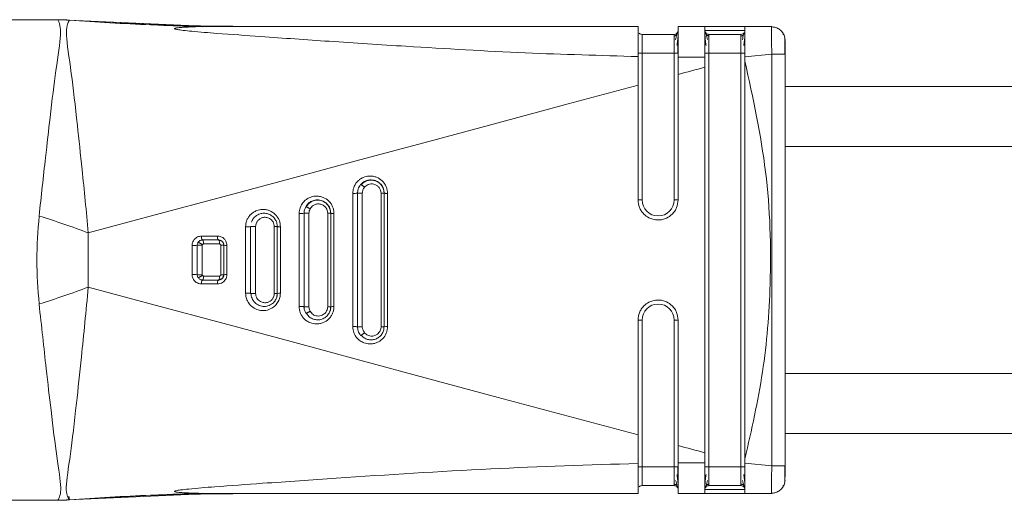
# Model space of a CAD drawing. Header units: millimetres. Extents: x -447 to 1924, y -61 to 422.
# Tile 4 of 57: x -211 to -174, y -48 to -30. Entities that reach past the tile are written whole.
import ezdxf

# ---------------------------------------------------------------- set-up
doc = ezdxf.new("R2010")
doc.units = ezdxf.units.MM

# ---------------------------------------------------------------- blocks, each defined once
blk = doc.blocks.new('Drawing View3')
at = {"color": 7, "linetype": 'Continuous', "lineweight": 18}
for p, q in [((-20.789, 0.265), (-5.415, 0.265)), ((-5.081, 0.256), (-5.419, 0.265)), ((-4.968, 0.248), (-5.419, 0.265)), ((-5.415, 0.265), (-5.413, 0.264)), ((-0.24, 0.029), (-5.009, 0.251)), ((-0.615, 0.047), (-5.009, 0.251)), ((-4.971, 0.248), (-4.971, 0.248)), ((0.547, 0.019), (-1.052, 0.047)), ((0.552, 0.018), (0.053, 0.027)), ((16.311, 0.015), (1.116, 0.015)), ((18.811, 0.015), (17.811, 0.015)), ((20.311, 0.015), (18.811, 0.015)), ((21.311, 0.015), (20.311, 0.015)), ((21.311, 0.015), (21.306, -0.025)), ((17.661, -0.285), (16.461, -0.285)), ((20.311, -0.135), (18.811, -0.135)), ((20.161, -0.285), (18.961, -0.285)), ((21.811, -0.485), (21.793, -0.392)), ((21.802, -0.511), (21.802, -0.44)), ((16.461, -0.985), (16.461, -6.485)), ((17.661, -0.985), (16.461, -0.985)), ((17.661, -6.485), (17.661, -0.985)), ((18.961, -0.985), (18.961, -16.485)), ((20.161, -0.985), (18.961, -0.985)), ((20.161, -16.485), (20.161, -0.985)), ((21.32, -1.03), (20.311, -1.124)), ((21.32, -1.03), (21.32, -16.44)), ((21.811, -1.03), (21.794, -1.03)), ((21.811, -1.03), (21.811, -16.44)), ((16.311, -2.189), (16.311, -1.116)), ((20.311, -1.124), (20.311, -1.292)), ((94.221, -2.235), (21.811, -2.235)), ((21.811, -4.485), (94.221, -4.485)), ((5.631, -6.24), (5.631, -11.23)), ((5.81, -11.235), (5.81, -6.236)), ((6.692, -6.235), (6.692, -11.235)), ((6.811, -6.235), (6.692, -6.235)), ((6.811, -6.235), (6.811, -11.235)), ((6.934, -11.231), (6.934, -6.239)), ((16.311, -6.485), (16.461, -6.485)), ((17.811, -6.485), (17.661, -6.485)), ((3.628, -6.99), (3.628, -10.481)), ((3.811, -10.485), (3.811, -6.985)), ((4.695, -6.985), (4.695, -10.485)), ((4.807, -6.985), (4.695, -6.985)), ((4.811, -6.985), (4.807, -6.985)), ((4.811, -6.985), (4.811, -10.485)), ((4.811, -7.519), (4.811, -6.985)), ((-4.262, -9.749), (-4.262, -7.721)), ((1.811, -9.985), (1.811, -7.485)), ((1.999, -9.984), (1.999, -7.485)), ((2.811, -7.485), (2.698, -7.485)), ((2.698, -7.485), (2.698, -9.985)), ((2.811, -7.485), (2.811, -9.985)), ((0.016, -7.987), (-0.01, -7.99)), ((0.011, -7.985), (0.611, -7.985)), ((-0.189, -9.285), (-0.189, -8.185)), ((0.002, -9.285), (0.002, -8.185)), ((0.052, -8.135), (0.651, -8.135)), ((0.701, -8.185), (0.701, -9.285)), ((0.811, -8.185), (0.811, -9.285)), ((0.011, -9.485), (0.016, -9.481)), ((0.611, -9.485), (0.011, -9.485)), ((0.651, -9.335), (0.052, -9.335)), ((0.611, -9.485), (0.621, -9.478)), ((0.811, -9.285), (0.804, -9.285)), ((4.811, -10.485), (4.811, -9.309)), ((2.811, -9.985), (2.698, -9.985)), ((4.811, -10.485), (4.695, -10.485)), ((16.311, -10.985), (16.461, -10.985)), ((16.461, -10.985), (16.461, -16.485)), ((17.661, -16.485), (17.661, -10.985)), ((17.811, -10.985), (17.661, -10.985)), ((6.811, -11.235), (6.692, -11.235)), ((21.811, -12.985), (94.221, -12.985)), ((21.811, -15.235), (94.221, -15.235)), ((20.311, -16.177), (20.311, -16.346)), ((17.661, -16.485), (16.461, -16.485)), ((17.811, -16.485), (17.661, -16.485)), ((20.161, -16.485), (18.961, -16.485)), ((20.311, -16.485), (20.161, -16.485)), ((21.32, -16.44), (20.311, -16.346)), ((17.661, -17.185), (16.461, -17.185)), ((18.811, -17.258), (18.811, -17.272)), ((20.161, -17.185), (18.961, -17.185)), ((21.811, -16.985), (21.793, -17.078)), ((-5.009, -17.721), (-0.241, -17.499)), ((-5.009, -17.721), (-0.24, -17.499)), ((-4.997, -17.574), (-4.971, -17.717)), ((-1.042, -17.517), (0.552, -17.489)), ((-0.362, -17.505), (0.053, -17.497)), ((16.311, -17.485), (1.116, -17.485)), ((18.811, -17.485), (17.811, -17.485)), ((18.811, -17.335), (20.311, -17.335)), ((18.811, -17.485), (20.311, -17.485)), ((21.311, -17.485), (20.311, -17.485)), ((21.305, -17.465), (21.311, -17.485)), ((-20.789, -17.735), (-5.415, -17.735)), ((-5.419, -17.735), (-4.968, -17.718))]:
    blk.add_line(p, q, dxfattribs=at)
at = {"color": 7, "linetype": 'Continuous', "lineweight": 18, "flags": 128}
for points in [[(17.811, -0.985), (17.808, -0.985), (17.8, -0.985), (17.786, -0.985), (17.767, -0.985), (17.744, -0.985), (17.718, -0.985), (17.69, -0.985), (17.661, -0.985)], [(20.311, -0.985), (20.308, -0.985), (20.3, -0.985), (20.286, -0.985), (20.267, -0.985), (20.244, -0.985), (20.218, -0.985), (20.19, -0.985), (20.161, -0.985)], [(17.811, -1.786), (17.936, -1.753), (18.061, -1.719), (18.186, -1.686), (18.311, -1.652), (18.436, -1.619), (18.561, -1.585), (18.686, -1.552), (18.811, -1.518)], [(-4.262, -7.721), (-1.756, -7.045), (0.773, -6.364), (3.324, -5.678), (5.894, -4.986), (8.48, -4.291), (11.08, -3.593), (13.692, -2.892), (16.311, -2.189)], [(-4.262, -9.749), (-1.756, -10.425), (0.773, -11.106), (3.324, -11.793), (5.894, -12.484), (8.48, -13.179), (11.08, -13.878), (13.692, -14.579), (16.311, -15.281)], [(17.811, -15.684), (17.936, -15.717), (18.061, -15.751), (18.186, -15.784), (18.311, -15.818), (18.436, -15.851), (18.561, -15.885), (18.686, -15.918), (18.811, -15.952)], [(20.311, -17.335), (20.308, -17.306), (20.305, -17.291)]]:
    blk.add_lwpolyline(points, dxfattribs=at)
at = {"color": 7, "linetype": 'Continuous', "lineweight": 18}
for centre, radius, start, end in [((-5.342, -5.311), 5.57, 86.1769, 90.5995), ((1.116, 80.145), 80.13, 265.64339, 269.99986), ((17.661, -0.135), 0.15, 270, 0), ((20.161, -0.135), 0.15, 270, 320.6906), ((5.679, -4.534), 1.706, 268.4051, 274.4186), ((5.684, -104.456), 98.221, 89.8201, 89.92607), ((17.061, -6.485), 0.6, 180, 0), ((3.678, -5.223), 1.768, 268.361, 274.2988), ((3.715, -151.471), 144.486, 89.88879, 89.96214), ((-16.074, -39.131), 33.558, 69.391, 72.7177), ((1.677, -5.702), 1.789, 268.2904, 274.2827), ((0.137, -7.872), 0.169, 168.7434, 221.9555), ((0.741, -7.872), 0.172, 168.8504, 221.0266), ((-0.325, -5.123), 3.065, 268.9755, 272.5392), ((-0.252, -178.2), 170.015, 89.91436, 89.97873), ((0.899, -6.512), 1.675, 266.9844, 270.7971), ((-0.325, -12.347), 3.065, 87.4604, 91.0247), ((0.137, -9.598), 0.169, 138.0446, 191.2564), ((0.741, -9.598), 0.172, 138.9729, 191.1502), ((0.899, -10.957), 1.675, 89.2027, 93.0157), ((-16.077, 21.66), 33.558, 287.2885, 290.6152), ((2.902, -11.041), 1.06, 88.6747, 94.908), ((4.904, -11.54), 1.06, 88.608, 95.0416), ((17.061, -10.985), 0.6, 0, 180), ((6.907, -12.265), 1.035, 88.5026, 95.3014), ((17.661, -17.335), 0.15, 359.9966, 90), ((20.161, -17.335), 0.15, 31.7257, 90), ((1.116, -97.615), 80.13, 90.00014, 94.35661), ((-5.342, -12.159), 5.57, 269.4004, 273.8231)]:
    blk.add_arc(centre, radius, start, end, dxfattribs=at)
for points, knots in [([(-6.104, -7.088), (-6.024, -6.344), (-5.882, -5.035), (-5.666, -3.164), (-5.47, -1.499), (-5.234, -0.115), (-5.344, 0.131), (-5.4, 0.259)], [0, 0, 0, 0, 0.190009, 0.334651, 0.538338, 0.761528, 1, 1, 1, 1]), ([(-5.4, 0.259), (-5.405, 0.261), (-5.414, 0.264), (-5.415, 0.265), (-5.415, 0.265)], [0, 0, 0, 0, 0.561067, 1, 1, 1, 1]), ([(-5.415, 0.265), (-5.332, 0.264), (-5.184, 0.263), (-5.036, 0.253), (-4.971, 0.248)], [0, 0, 0, 0, 0.559994, 1, 1, 1, 1]), ([(-4.262, -7.721), (-4.339, -6.918), (-4.476, -5.499), (-4.698, -3.431), (-4.902, -1.6), (-5.152, -0.101), (-5.033, 0.128), (-4.971, 0.246)], [0, 0, 0, 0, 0.190168, 0.336226, 0.540876, 0.762003, 1, 1, 1, 1]), ([(-4.971, 0.246), (-4.971, 0.247), (-4.971, 0.248), (-4.971, 0.248), (-4.971, 0.248)], [0, 0, 0, 0, 0.556333, 1, 1, 1, 1]), ([(-4.971, 0.248), (-3.796, 0.173), (-1.7, 0.04), (0.401, 0.022), (1.325, 0.015)], [0, 0, 0, 0, 0.560021, 1, 1, 1, 1]), ([(0, 0), (-0.334, 0.012), (-0.981, 0.035), (-1.577, 0.059), (-1.865, 0.071)], [0, 0, 0, 0, 0.515573, 1, 1, 1, 1]), ([(1.116, 0.015), (0.59, 0.014), (-0.047, 0.012), (-0.727, -0.02), (-0.908, -0.035), (-0.984, -0.047), (-1.012, -0.054), (-1.028, -0.06), (-1.037, -0.067), (-1.033, -0.076), (-1.012, -0.085), (-0.974, -0.096), (-0.88, -0.114), (-0.682, -0.14), (-0.196, -0.189), (0.774, -0.266), (2.489, -0.389), (4.849, -0.553), (8.149, -0.768), (12.002, -0.994), (14.904, -1.076), (16.311, -1.116)], [0, 0, 0, 0, 0.079633, 0.096416, 0.106506, 0.108989, 0.110947, 0.112535, 0.113904, 0.115836, 0.117972, 0.120667, 0.124353, 0.135955, 0.15357, 0.20236, 0.286651, 0.417176, 0.562519, 0.787792, 1, 1, 1, 1]), ([(16.311, -0.313), (16.311, -0.22), (16.311, -0.031), (16.311, 0), (16.311, 0.015)], [0, 0, 0, 0, 0.489706, 1, 1, 1, 1]), ([(17.811, -1.136), (17.811, -0.981), (17.811, -0.668), (17.811, -0.293), (17.811, -0.035), (17.811, -0.002), (17.811, 0.015)], [0, 0, 0, 0, 0.249034, 0.499186, 0.749184, 1, 1, 1, 1]), ([(18.811, -1.14), (18.811, -0.981), (18.811, -0.671), (18.811, -0.298), (18.811, -0.037), (18.811, -0.003), (18.811, 0.015)], [0, 0, 0, 0, 0.256857, 0.499427, 0.744777, 1, 1, 1, 1]), ([(20.311, -1.124), (20.311, -0.974), (20.311, -0.674), (20.311, -0.302), (20.311, -0.031), (20.311, 0), (20.311, 0.015)], [0, 0, 0, 0, 0.2502548, 0.5000928, 0.7497763, 1, 1, 1, 1]), ([(16.311, -1.116), (16.311, -0.958), (16.311, -0.648), (16.311, -0.424), (16.311, -0.313)], [0, 0, 0, 0, 0.509411, 1, 1, 1, 1]), ([(16.352, -0.237), (16.353, -0.239), (16.365, -0.256), (16.403, -0.277), (16.442, -0.283), (16.461, -0.285)], [0, 0, 0, 0, 0.037062, 0.518531, 1, 1, 1, 1]), ([(16.461, -0.285), (16.461, -0.296), (16.461, -0.316), (16.461, -0.478), (16.461, -0.71), (16.461, -0.893), (16.461, -0.985)], [0, 0, 0, 0, 0.250154, 0.499436, 0.749043, 1, 1, 1, 1]), ([(17.661, -0.985), (17.661, -0.893), (17.661, -0.71), (17.661, -0.478), (17.661, -0.316), (17.661, -0.296), (17.661, -0.285)], [0, 0, 0, 0, 0.250957, 0.500564, 0.749846, 1, 1, 1, 1]), ([(17.768, -0.298), (17.76, -0.304), (17.745, -0.317), (17.717, -0.33), (17.689, -0.338), (17.67, -0.338), (17.661, -0.339)], [0, 0, 0, 0, 0.262688, 0.519982, 0.767001, 1, 1, 1, 1]), ([(17.787, -0.216), (17.783, -0.225), (17.774, -0.244), (17.751, -0.321), (17.73, -0.419), (17.717, -0.485)], [0, 0, 0, 0, 0.258386, 0.511098, 1, 1, 1, 1]), ([(17.768, -0.702), (17.775, -0.654), (17.789, -0.557), (17.802, -0.42), (17.81, -0.295), (17.811, -0.232), (17.811, -0.2)], [0, 0, 0, 0, 0.238341, 0.484239, 0.738095, 1, 1, 1, 1]), ([(17.811, -0.313), (17.811, -0.302), (17.811, -0.263), (17.811, -0.241), (17.811, -0.226)], [0, 0, 0, 0, 0.272112, 1, 1, 1, 1]), ([(18.811, -0.135), (18.811, -0.151), (18.811, -0.18), (18.811, -0.365), (18.811, -0.559), (18.811, -0.756), (18.811, -0.906), (18.811, -0.985)], [0, 0, 0, 0, 0.276095, 0.522512, 0.663133, 0.820821, 1, 1, 1, 1]), ([(18.811, -0.199), (18.811, -0.231), (18.812, -0.293), (18.82, -0.419), (18.833, -0.555), (18.847, -0.653), (18.854, -0.701)], [0, 0, 0, 0, 0.2619228, 0.5157846, 0.7616581, 1, 1, 1, 1]), ([(18.905, -0.482), (18.887, -0.414), (18.859, -0.312), (18.834, -0.224), (18.826, -0.202), (18.821, -0.19)], [0, 0, 0, 0, 0.485076, 0.738499, 1, 1, 1, 1]), ([(18.961, -0.338), (18.952, -0.338), (18.933, -0.337), (18.905, -0.329), (18.877, -0.317), (18.862, -0.304), (18.854, -0.298)], [0, 0, 0, 0, 0.233002, 0.48002, 0.737312, 1, 1, 1, 1]), ([(18.961, -0.285), (18.961, -0.296), (18.961, -0.316), (18.961, -0.478), (18.961, -0.71), (18.961, -0.893), (18.961, -0.985)], [0, 0, 0, 0, 0.250154, 0.499436, 0.749043, 1, 1, 1, 1]), ([(20.161, -0.985), (20.161, -0.893), (20.161, -0.71), (20.161, -0.478), (20.161, -0.316), (20.161, -0.296), (20.161, -0.285)], [0, 0, 0, 0, 0.250957, 0.500564, 0.749846, 1, 1, 1, 1]), ([(20.268, -0.298), (20.26, -0.304), (20.245, -0.317), (20.217, -0.33), (20.189, -0.338), (20.17, -0.338), (20.161, -0.339)], [0, 0, 0, 0, 0.2626881, 0.5199818, 0.767001, 1, 1, 1, 1]), ([(20.287, -0.216), (20.283, -0.225), (20.274, -0.244), (20.251, -0.321), (20.23, -0.419), (20.217, -0.485)], [0, 0, 0, 0, 0.258386, 0.511098, 1, 1, 1, 1]), ([(20.268, -0.702), (20.275, -0.654), (20.289, -0.557), (20.302, -0.42), (20.31, -0.295), (20.311, -0.232), (20.311, -0.2)], [0, 0, 0, 0, 0.238341, 0.484239, 0.738095, 1, 1, 1, 1]), ([(21.776, -0.315), (21.752, -0.268), (21.704, -0.175), (21.581, -0.074), (21.44, -0.012), (21.341, -0.007), (21.293, -0.005)], [0, 0, 0, 0, 0.2557804, 0.5158252, 0.7673883, 1, 1, 1, 1]), ([(21.306, -0.025), (21.304, -0.035), (21.298, -0.064), (21.297, -0.276), (21.303, -0.555), (21.311, -0.817), (21.317, -0.959), (21.32, -1.03)], [0, 0, 0, 0, 0.1494708, 0.4291112, 0.7042795, 0.8497025, 1, 1, 1, 1]), ([(21.776, -0.315), (21.752, -0.268), (21.704, -0.175), (21.581, -0.074), (21.447, -0.014), (21.356, -0.009), (21.316, -0.007)], [0, 0, 0, 0, 0.265791, 0.536014, 0.797424, 1, 1, 1, 1]), ([(21.803, -0.394), (21.795, -0.364), (21.779, -0.3), (21.746, -0.281), (21.729, -0.271)], [0, 0, 0, 0, 0.4752679, 1, 1, 1, 1]), ([(16.311, -0.385), (16.311, -0.401), (16.311, -0.46), (16.311, -0.582), (16.311, -0.77), (16.311, -0.91), (16.311, -0.985)], [0, 0, 0, 0, 0.101158, 0.367063, 0.664496, 1, 1, 1, 1]), ([(17.801, -0.993), (17.801, -0.94), (17.801, -0.835), (17.801, -0.684), (17.801, -0.543), (17.801, -0.465), (17.801, -0.425)], [0, 0, 0, 0, 0.250243, 0.500316, 0.750205, 1, 1, 1, 1]), ([(20.301, -0.993), (20.301, -0.94), (20.301, -0.835), (20.301, -0.684), (20.301, -0.543), (20.301, -0.465), (20.301, -0.425)], [0, 0, 0, 0, 0.250243, 0.500316, 0.750205, 1, 1, 1, 1]), ([(21.803, -0.643), (21.803, -0.605), (21.802, -0.518), (21.802, -0.468), (21.802, -0.44)], [0, 0, 0, 0, 0.429234, 1, 1, 1, 1]), ([(21.803, -1.036), (21.803, -0.974), (21.803, -0.848), (21.803, -0.697), (21.803, -0.628), (21.803, -0.605)], [0, 0, 0, 0, 0.397346, 0.794391, 1, 1, 1, 1]), ([(21.803, -1.036), (21.803, -0.974), (21.803, -0.848), (21.803, -0.712), (21.803, -0.654), (21.803, -0.643)], [0, 0, 0, 0, 0.445098, 0.889843, 1, 1, 1, 1]), ([(21.811, -0.518), (21.811, -0.523), (21.811, -0.541), (21.811, -0.664), (21.811, -0.841), (21.811, -0.968), (21.811, -1.03)], [0, 0, 0, 0, 0.123721, 0.463842, 0.732823, 1, 1, 1, 1]), ([(21.794, -1.03), (21.789, -1.03), (21.776, -1.03), (21.675, -1.03), (21.514, -1.03), (21.385, -1.03), (21.32, -1.03)], [0, 0, 0, 0, 0.151362, 0.434241, 0.717121, 1, 1, 1, 1]), ([(17.811, -1.136), (17.811, -1.259), (17.811, -1.475), (17.811, -1.693), (17.811, -1.786)], [0, 0, 0, 0, 0.570582, 1, 1, 1, 1]), ([(17.811, -1.136), (17.999, -1.138), (18.332, -1.14), (18.665, -1.14), (18.811, -1.14)], [0, 0, 0, 0, 0.563222, 1, 1, 1, 1]), ([(18.811, -1.518), (18.811, -1.448), (18.811, -1.322), (18.811, -1.196), (18.811, -1.14)], [0, 0, 0, 0, 0.55364, 1, 1, 1, 1]), ([(20.311, -1.292), (20.611, -2.668), (21.209, -5.415), (21.33, -9.339), (21.046, -12.945), (20.556, -15.099), (20.311, -16.177)], [0, 0, 0, 0, 0.28024, 0.559855, 0.779601, 1, 1, 1, 1]), ([(20.311, -1.292), (20.311, -4.071), (20.311, -9.033), (20.311, -13.994), (20.311, -16.177)], [0, 0, 0, 0, 0.559993, 1, 1, 1, 1]), ([(17.811, -1.786), (17.811, -2.664), (17.811, -4.23), (17.811, -5.796), (17.811, -6.485)], [0, 0, 0, 0, 0.560002, 1, 1, 1, 1]), ([(18.811, -15.952), (18.811, -13.257), (18.811, -8.446), (18.811, -3.635), (18.811, -1.518)], [0, 0, 0, 0, 0.560031, 1, 1, 1, 1]), ([(16.311, -6.485), (16.311, -5.683), (16.311, -4.251), (16.311, -2.819), (16.311, -2.189)], [0, 0, 0, 0, 0.559985, 1, 1, 1, 1]), ([(6.934, -6.239), (6.931, -6.196), (6.926, -6.11), (6.886, -5.984), (6.823, -5.868), (6.711, -5.738), (6.563, -5.643), (6.391, -5.594), (6.22, -5.585), (6.044, -5.626), (5.903, -5.708), (5.831, -5.771), (5.801, -5.803), (5.793, -5.812), (5.791, -5.814), (5.737, -5.876), (5.654, -6.013), (5.639, -6.168), (5.631, -6.24)], [0, 0, 0, 0, 0.062546, 0.125984, 0.190344, 0.255585, 0.375281, 0.443712, 0.517666, 0.628248, 0.708015, 0.756845, 0.769623, 0.773095, 0.774103, 0.774624, 0.894592, 1, 1, 1, 1]), ([(5.928, -5.913), (5.955, -5.886), (6.012, -5.827), (6.128, -5.763), (6.254, -5.733), (6.359, -5.735), (6.47, -5.756), (6.592, -5.81), (6.714, -5.925), (6.795, -6.069), (6.806, -6.181), (6.811, -6.235)], [0, 0, 0, 0, 0.094141, 0.200375, 0.323982, 0.409646, 0.458094, 0.604791, 0.729109, 0.867138, 1, 1, 1, 1]), ([(6.806, -6.242), (6.802, -6.191), (6.795, -6.09), (6.726, -5.951), (6.621, -5.84), (6.488, -5.767), (6.34, -5.737), (6.19, -5.754), (6.049, -5.814), (5.977, -5.886), (5.942, -5.922)], [0, 0, 0, 0, 0.124863, 0.249798, 0.374608, 0.499265, 0.623902, 0.748743, 0.874041, 1, 1, 1, 1]), ([(6.075, -6.01), (6.093, -5.991), (6.133, -5.95), (6.215, -5.905), (6.316, -5.88), (6.429, -5.889), (6.536, -5.936), (6.622, -6.015), (6.681, -6.118), (6.688, -6.196), (6.692, -6.235)], [0, 0, 0, 0, 0.092597, 0.200743, 0.324828, 0.459097, 0.595238, 0.730406, 0.865756, 1, 1, 1, 1]), ([(5.81, -6.236), (5.815, -6.181), (5.825, -6.063), (5.892, -5.966), (5.928, -5.913)], [0, 0, 0, 0, 0.457521, 1, 1, 1, 1]), ([(5.928, -5.913), (5.93, -5.913), (5.933, -5.911), (5.945, -5.916), (5.961, -5.924), (5.979, -5.935), (5.999, -5.949), (6.022, -5.966), (6.049, -5.987), (6.066, -6.002), (6.075, -6.01)], [0, 0, 0, 0, 0.136997, 0.267542, 0.389037, 0.500005, 0.61097, 0.732462, 0.863004, 1, 1, 1, 1]), ([(5.992, -11.234), (5.989, -10.298), (5.983, -8.632), (5.989, -6.966), (5.992, -6.236)], [0, 0, 0, 0, 0.561691, 1, 1, 1, 1]), ([(5.992, -6.236), (5.996, -6.193), (6.005, -6.11), (6.052, -6.042), (6.075, -6.01)], [0, 0, 0, 0, 0.521306, 1, 1, 1, 1]), ([(6.934, -6.239), (6.917, -6.239), (6.884, -6.239), (6.843, -6.238), (6.816, -6.236), (6.813, -6.236), (6.811, -6.235)], [0, 0, 0, 0, 0.242329, 0.4999999, 0.7576709, 1, 1, 1, 1]), ([(6.811, -11.235), (6.811, -10.328), (6.811, -8.661), (6.811, -6.994), (6.811, -6.235)], [0, 0, 0, 0, 0.54443, 1, 1, 1, 1]), ([(4.93, -6.989), (4.927, -6.946), (4.923, -6.86), (4.883, -6.736), (4.82, -6.619), (4.709, -6.489), (4.561, -6.394), (4.39, -6.345), (4.221, -6.335), (4.049, -6.374), (3.91, -6.45), (3.836, -6.513), (3.802, -6.548), (3.737, -6.62), (3.65, -6.761), (3.635, -6.917), (3.628, -6.99)], [0, 0, 0, 0, 0.061878, 0.124857, 0.188968, 0.254162, 0.373199, 0.442031, 0.516873, 0.622785, 0.700954, 0.751296, 0.766004, 0.773716, 0.894498, 1, 1, 1, 1]), ([(3.873, -6.743), (3.893, -6.713), (3.936, -6.645), (4.037, -6.559), (4.178, -6.493), (4.352, -6.476), (4.532, -6.523), (4.684, -6.636), (4.79, -6.797), (4.804, -6.922), (4.811, -6.985)], [0, 0, 0, 0, 0.0825, 0.181793, 0.299657, 0.434093, 0.575769, 0.717, 0.858821, 1, 1, 1, 1]), ([(4.504, -6.537), (4.485, -6.528), (4.418, -6.494), (4.285, -6.488), (4.129, -6.523), (3.987, -6.609), (3.923, -6.699), (3.892, -6.744)], [0, 0, 0, 0, 0.090978, 0.316754, 0.543152, 0.770777, 1, 1, 1, 1]), ([(4.807, -6.993), (4.803, -6.938), (4.794, -6.828), (4.714, -6.683), (4.613, -6.58), (4.534, -6.549), (4.504, -6.537)], [0, 0, 0, 0, 0.278278, 0.556603, 0.834425, 1, 1, 1, 1]), ([(16.311, -6.485), (16.321, -6.58), (16.337, -6.725), (16.43, -6.898), (16.541, -7.038), (16.69, -7.147), (16.872, -7.218), (17.048, -7.242), (17.223, -7.224), (17.41, -7.16), (17.57, -7.049), (17.689, -6.904), (17.784, -6.73), (17.8, -6.582), (17.811, -6.485)], [0, 0, 0, 0, 0.120107, 0.183374, 0.248618, 0.347036, 0.415602, 0.496942, 0.571361, 0.638218, 0.748801, 0.813411, 0.876907, 1, 1, 1, 1]), ([(2.926, -7.489), (2.924, -7.447), (2.919, -7.362), (2.88, -7.239), (2.819, -7.124), (2.711, -6.994), (2.565, -6.898), (2.397, -6.847), (2.231, -6.834), (2.061, -6.869), (1.922, -6.941), (1.847, -7), (1.812, -7.034), (1.77, -7.077), (1.716, -7.151), (1.643, -7.296), (1.632, -7.414), (1.624, -7.489)], [0, 0, 0, 0, 0.060747, 0.122593, 0.185575, 0.249635, 0.368452, 0.436493, 0.510081, 0.614537, 0.69179, 0.741759, 0.75649, 0.764365, 0.829929, 0.891129, 1, 1, 1, 1]), ([(1.84, -7.317), (1.844, -7.307), (1.867, -7.247), (1.935, -7.142), (2.05, -7.051), (2.178, -6.998), (2.307, -6.978), (2.441, -6.996), (2.566, -7.049), (2.67, -7.128), (2.752, -7.238), (2.802, -7.36), (2.808, -7.444), (2.811, -7.485)], [0, 0, 0, 0, 0.023783, 0.136661, 0.262815, 0.334011, 0.432969, 0.542827, 0.621633, 0.723934, 0.821006, 0.912978, 1, 1, 1, 1]), ([(3.811, -6.985), (3.814, -6.943), (3.819, -6.858), (3.855, -6.781), (3.873, -6.743)], [0, 0, 0, 0, 0.500909, 1, 1, 1, 1]), ([(3.873, -6.743), (3.875, -6.743), (3.878, -6.741), (3.891, -6.744), (3.908, -6.75), (3.928, -6.758), (3.951, -6.769), (3.978, -6.782), (4.009, -6.798), (4.029, -6.81), (4.04, -6.816)], [0, 0, 0, 0, 0.137275, 0.26799, 0.389408, 0.499996, 0.610586, 0.732007, 0.862724, 1, 1, 1, 1]), ([(3.996, -10.484), (3.994, -9.826), (3.992, -8.66), (3.994, -7.494), (3.996, -6.986)], [0, 0, 0, 0, 0.5644162, 1, 1, 1, 1]), ([(3.996, -6.986), (3.998, -6.954), (4.002, -6.894), (4.028, -6.841), (4.04, -6.816)], [0, 0, 0, 0, 0.530381, 1, 1, 1, 1]), ([(4.04, -6.816), (4.054, -6.794), (4.084, -6.747), (4.155, -6.687), (4.253, -6.641), (4.374, -6.629), (4.5, -6.662), (4.606, -6.74), (4.681, -6.853), (4.69, -6.941), (4.695, -6.985)], [0, 0, 0, 0, 0.082105, 0.181397, 0.299616, 0.434732, 0.577065, 0.718462, 0.859791, 1, 1, 1, 1]), ([(4.93, -6.989), (4.914, -6.989), (4.881, -6.988), (4.842, -6.988), (4.816, -6.986), (4.813, -6.985), (4.811, -6.985)], [0, 0, 0, 0, 0.242616, 0.5, 0.757384, 1, 1, 1, 1]), ([(4.93, -10.481), (4.93, -9.859), (4.929, -8.695), (4.93, -7.531), (4.93, -6.989)], [0, 0, 0, 0, 0.534492, 1, 1, 1, 1]), ([(-6.104, -10.382), (-6.147, -9.833), (-6.231, -8.735), (-6.147, -7.637), (-6.104, -7.088)], [0, 0, 0, 0, 0.499972, 1, 1, 1, 1]), ([(1.999, -7.485), (2, -7.464), (2.003, -7.416), (2.028, -7.337), (2.077, -7.257), (2.156, -7.187), (2.261, -7.139), (2.391, -7.129), (2.508, -7.166), (2.595, -7.231), (2.653, -7.305), (2.691, -7.392), (2.696, -7.454), (2.698, -7.485)], [0, 0, 0, 0, 0.058055, 0.128833, 0.221266, 0.309063, 0.41483, 0.536314, 0.663474, 0.747859, 0.832233, 0.916537, 1, 1, 1, 1]), ([(1.624, -7.489), (1.624, -7.929), (1.623, -8.759), (1.624, -9.59), (1.624, -9.981)], [0, 0, 0, 0, 0.529154, 1, 1, 1, 1]), ([(1.811, -7.485), (1.812, -7.485), (1.815, -7.485), (1.829, -7.485), (1.848, -7.485), (1.871, -7.485), (1.897, -7.485), (1.928, -7.485), (1.963, -7.485), (1.987, -7.485), (1.999, -7.485)], [0, 0, 0, 0, 0.137223, 0.267433, 0.387963, 0.497455, 0.608552, 0.730615, 0.862046, 1, 1, 1, 1]), ([(2.926, -7.489), (2.911, -7.489), (2.879, -7.488), (2.841, -7.487), (2.816, -7.486), (2.813, -7.485), (2.811, -7.485)], [0, 0, 0, 0, 0.24289, 0.5, 0.75711, 1, 1, 1, 1]), ([(2.926, -9.981), (2.926, -9.532), (2.926, -8.701), (2.926, -7.87), (2.926, -7.489)], [0, 0, 0, 0, 0.541, 1, 1, 1, 1]), ([(-0.029, -7.839), (-0.081, -7.846), (-0.183, -7.859), (-0.296, -7.951), (-0.366, -8.064), (-0.375, -8.145), (-0.38, -8.188)], [0, 0, 0, 0, 0.28802, 0.566583, 0.772902, 1, 1, 1, 1]), ([(-0.189, -8.185), (-0.188, -8.165), (-0.184, -8.127), (-0.166, -8.094), (-0.158, -8.078)], [0, 0, 0, 0, 0.542921, 1, 1, 1, 1]), ([(-0.158, -8.078), (-0.157, -8.077), (-0.154, -8.075), (-0.142, -8.077), (-0.125, -8.083), (-0.101, -8.093), (-0.074, -8.107), (-0.044, -8.124), (-0.016, -8.141), (0.002, -8.153), (0.01, -8.158)], [0, 0, 0, 0, 0.113772, 0.23665, 0.366446, 0.5, 0.633555, 0.763351, 0.886228, 1, 1, 1, 1]), ([(0.015, -7.988), (0.002, -7.988), (-0.025, -7.989), (-0.064, -8.001), (-0.095, -8.015), (-0.11, -8.028), (-0.114, -8.032)], [0, 0, 0, 0, 0.275491, 0.577865, 0.880817, 1, 1, 1, 1]), ([(0.572, -7.839), (0.459, -7.839), (0.259, -7.839), (0.059, -7.839), (-0.029, -7.839)], [0, 0, 0, 0, 0.561946, 1, 1, 1, 1]), ([(0.922, -8.187), (0.921, -8.16), (0.917, -8.104), (0.884, -8.019), (0.817, -7.928), (0.708, -7.853), (0.616, -7.844), (0.572, -7.839)], [0, 0, 0, 0, 0.146576, 0.301423, 0.488003, 0.755766, 1, 1, 1, 1]), ([(0.808, -8.186), (0.807, -8.172), (0.806, -8.145), (0.793, -8.106), (0.772, -8.07), (0.745, -8.04), (0.713, -8.016), (0.677, -8), (0.645, -7.992), (0.627, -7.992), (0.621, -7.992)], [0, 0, 0, 0, 0.136088, 0.272293, 0.40815, 0.543189, 0.677342, 0.810729, 0.943649, 1, 1, 1, 1]), ([(-0.38, -8.188), (-0.38, -8.392), (-0.38, -8.757), (-0.38, -9.122), (-0.38, -9.282)], [0, 0, 0, 0, 0.559798, 1, 1, 1, 1]), ([(0.002, -8.185), (0.002, -8.18), (0.003, -8.171), (0.008, -8.162), (0.01, -8.158)], [0, 0, 0, 0, 0.51432, 1, 1, 1, 1]), ([(0.01, -8.158), (0.012, -8.155), (0.017, -8.149), (0.027, -8.141), (0.039, -8.136), (0.048, -8.135), (0.052, -8.135)], [0, 0, 0, 0, 0.229085, 0.45991, 0.730436, 1, 1, 1, 1]), ([(0.651, -8.135), (0.657, -8.136), (0.668, -8.137), (0.682, -8.145), (0.691, -8.154), (0.697, -8.163), (0.7, -8.174), (0.701, -8.181), (0.701, -8.185)], [0, 0, 0, 0, 0.221138, 0.439118, 0.583471, 0.720101, 0.856449, 1, 1, 1, 1]), ([(0.811, -9.285), (0.811, -9.076), (0.811, -8.71), (0.811, -8.343), (0.811, -8.185)], [0, 0, 0, 0, 0.568884, 1, 1, 1, 1]), ([(0.922, -9.283), (0.922, -9.075), (0.922, -8.71), (0.922, -8.345), (0.922, -8.187)], [0, 0, 0, 0, 0.568848, 1, 1, 1, 1]), ([(-0.38, -9.282), (-0.375, -9.326), (-0.365, -9.415), (-0.299, -9.513), (-0.221, -9.578), (-0.134, -9.621), (-0.066, -9.628), (-0.029, -9.631)], [0, 0, 0, 0, 0.235731, 0.471718, 0.618505, 0.795531, 1, 1, 1, 1]), ([(-0.158, -9.392), (-0.167, -9.375), (-0.185, -9.342), (-0.188, -9.304), (-0.189, -9.285)], [0, 0, 0, 0, 0.4957505, 1, 1, 1, 1]), ([(-0.189, -9.285), (-0.188, -9.285), (-0.186, -9.285), (-0.173, -9.285), (-0.154, -9.285), (-0.127, -9.285), (-0.096, -9.285), (-0.062, -9.285), (-0.029, -9.285), (-0.008, -9.285), (0.002, -9.285)], [0, 0, 0, 0, 0.113929, 0.236843, 0.366572, 0.5, 0.633427, 0.763157, 0.886071, 1, 1, 1, 1]), ([(-0.158, -9.392), (-0.157, -9.393), (-0.154, -9.395), (-0.142, -9.393), (-0.125, -9.387), (-0.101, -9.377), (-0.074, -9.363), (-0.044, -9.346), (-0.016, -9.329), (0.002, -9.317), (0.01, -9.312)], [0, 0, 0, 0, 0.113774, 0.236652, 0.366449, 0.500003, 0.633557, 0.763352, 0.886229, 1, 1, 1, 1]), ([(-0.15, -9.389), (-0.139, -9.404), (-0.119, -9.433), (-0.075, -9.463), (-0.029, -9.481), (0.002, -9.482), (0.016, -9.483)], [0, 0, 0, 0, 0.267867, 0.531732, 0.792368, 1, 1, 1, 1]), ([(0.01, -9.312), (0.007, -9.307), (0.003, -9.299), (0.002, -9.289), (0.002, -9.285)], [0, 0, 0, 0, 0.5566112, 1, 1, 1, 1]), ([(0.052, -9.335), (0.048, -9.335), (0.041, -9.334), (0.029, -9.33), (0.018, -9.323), (0.013, -9.315), (0.01, -9.312)], [0, 0, 0, 0, 0.230223, 0.458076, 0.731449, 1, 1, 1, 1]), ([(0.016, -9.481), (0.02, -9.48), (0.029, -9.475), (0.041, -9.443), (0.05, -9.394), (0.052, -9.355), (0.052, -9.335)], [0, 0, 0, 0, 0.1829372, 0.4552915, 0.7276457, 1, 1, 1, 1]), ([(0.572, -9.631), (0.608, -9.628), (0.676, -9.622), (0.763, -9.58), (0.826, -9.527), (0.877, -9.461), (0.915, -9.38), (0.92, -9.315), (0.922, -9.283)], [0, 0, 0, 0, 0.202596, 0.375556, 0.525095, 0.653417, 0.825697, 1, 1, 1, 1]), ([(0.621, -9.478), (0.627, -9.478), (0.645, -9.478), (0.677, -9.47), (0.713, -9.454), (0.745, -9.43), (0.772, -9.4), (0.793, -9.365), (0.806, -9.325), (0.807, -9.298), (0.808, -9.284)], [0, 0, 0, 0, 0.056329, 0.189246, 0.32263, 0.456792, 0.591826, 0.72769, 0.863883, 1, 1, 1, 1]), ([(0.626, -9.464), (0.637, -9.464), (0.661, -9.463), (0.696, -9.452), (0.727, -9.435), (0.755, -9.412), (0.778, -9.382), (0.795, -9.348), (0.804, -9.315), (0.804, -9.294), (0.804, -9.285)], [0, 0, 0, 0, 0.1279705, 0.2560735, 0.3847175, 0.5142311, 0.6447032, 0.7760674, 0.9080071, 1, 1, 1, 1]), ([(0.701, -9.285), (0.701, -9.291), (0.7, -9.302), (0.691, -9.316), (0.682, -9.325), (0.673, -9.331), (0.662, -9.334), (0.655, -9.335), (0.651, -9.335)], [0, 0, 0, 0, 0.216784, 0.429725, 0.57505, 0.713795, 0.853095, 1, 1, 1, 1]), ([(0.804, -9.285), (0.804, -9.285), (0.801, -9.285), (0.781, -9.285), (0.747, -9.285), (0.717, -9.285), (0.701, -9.285)], [0, 0, 0, 0, 0.026941, 0.351294, 0.675647, 1, 1, 1, 1]), ([(-4.971, -17.717), (-5.033, -17.618), (-5.155, -17.425), (-4.932, -16.101), (-4.732, -14.345), (-4.497, -12.187), (-4.348, -10.639), (-4.262, -9.749)], [0, 0, 0, 0, 0.215583, 0.424685, 0.63353, 0.789403, 1, 1, 1, 1]), ([(-0.029, -9.631), (0.083, -9.631), (0.283, -9.631), (0.483, -9.631), (0.572, -9.631)], [0, 0, 0, 0, 0.558043, 1, 1, 1, 1]), ([(1.624, -9.981), (1.628, -10.034), (1.637, -10.149), (1.711, -10.321), (1.846, -10.484), (2.028, -10.592), (2.216, -10.634), (2.407, -10.626), (2.59, -10.561), (2.746, -10.441), (2.85, -10.3), (2.915, -10.144), (2.922, -10.035), (2.926, -9.981)], [0, 0, 0, 0, 0.076965, 0.166947, 0.269919, 0.38582, 0.476343, 0.553972, 0.670083, 0.757758, 0.841976, 0.922725, 1, 1, 1, 1]), ([(1.624, -9.981), (1.634, -9.981), (1.655, -9.981), (1.688, -9.981), (1.721, -9.981), (1.752, -9.981), (1.778, -9.982), (1.796, -9.983), (1.808, -9.984), (1.81, -9.985), (1.811, -9.985)], [0, 0, 0, 0, 0.11405, 0.236992, 0.366668, 0.499995, 0.633322, 0.763001, 0.885946, 1, 1, 1, 1]), ([(1.811, -9.985), (1.812, -9.985), (1.814, -9.985), (1.821, -9.985), (1.828, -9.985), (1.829, -9.985)], [0, 0, 0, 0, 0.445224, 0.925518, 1, 1, 1, 1]), ([(1.829, -9.974), (1.83, -10.008), (1.834, -10.074), (1.863, -10.171), (1.91, -10.258), (1.993, -10.359), (2.129, -10.451), (2.319, -10.488), (2.509, -10.452), (2.643, -10.361), (2.716, -10.279), (2.736, -10.239), (2.742, -10.228)], [0, 0, 0, 0, 0.0764441, 0.1526861, 0.2286153, 0.3041635, 0.4534008, 0.6015295, 0.7492087, 0.8970461, 0.9714972, 1, 1, 1, 1]), ([(1.829, -9.985), (1.834, -9.985), (1.845, -9.985), (1.871, -9.985), (1.902, -9.985), (1.935, -9.985), (1.968, -9.985), (1.989, -9.985), (1.999, -9.985)], [0, 0, 0, 0, 0.148734, 0.328047, 0.507355, 0.681695, 0.846881, 1, 1, 1, 1]), ([(2.698, -9.985), (2.697, -10.007), (2.694, -10.054), (2.669, -10.133), (2.62, -10.213), (2.542, -10.283), (2.436, -10.331), (2.307, -10.341), (2.189, -10.304), (2.102, -10.239), (2.045, -10.165), (2.006, -10.078), (2.002, -10.015), (1.999, -9.984)], [0, 0, 0, 0, 0.057952, 0.128681, 0.221056, 0.308786, 0.414458, 0.535837, 0.662907, 0.747233, 0.831553, 0.915794, 1, 1, 1, 1]), ([(2.811, -9.985), (2.809, -10.017), (2.804, -10.089), (2.781, -10.175), (2.749, -10.219), (2.74, -10.231)], [0, 0, 0, 0, 0.373987, 0.824803, 1, 1, 1, 1]), ([(2.742, -10.228), (2.752, -10.211), (2.778, -10.166), (2.802, -10.083), (2.806, -10.018), (2.808, -9.985)], [0, 0, 0, 0, 0.235899, 0.618047, 1, 1, 1, 1]), ([(17.811, -10.985), (17.8, -10.888), (17.784, -10.741), (17.689, -10.566), (17.57, -10.421), (17.41, -10.31), (17.223, -10.246), (17.048, -10.228), (16.872, -10.252), (16.69, -10.323), (16.541, -10.433), (16.43, -10.572), (16.337, -10.746), (16.321, -10.89), (16.311, -10.985)], [0, 0, 0, 0, 0.123082, 0.18658, 0.251196, 0.361764, 0.428626, 0.503058, 0.584391, 0.652955, 0.751381, 0.816619, 0.879885, 1, 1, 1, 1]), ([(-5.4, -17.729), (-5.343, -17.622), (-5.231, -17.41), (-5.441, -16.184), (-5.633, -14.585), (-5.86, -12.635), (-6.015, -11.208), (-6.104, -10.382)], [0, 0, 0, 0, 0.215496, 0.427053, 0.635275, 0.788732, 1, 1, 1, 1]), ([(3.628, -10.481), (3.639, -10.48), (3.662, -10.48), (3.696, -10.481), (3.726, -10.481), (3.751, -10.481), (3.774, -10.482), (3.792, -10.483), (3.806, -10.484), (3.809, -10.484), (3.811, -10.485)], [0, 0, 0, 0, 0.136988, 0.267526, 0.389022, 0.5, 0.610979, 0.732475, 0.863013, 1, 1, 1, 1]), ([(3.628, -10.481), (3.635, -10.557), (3.648, -10.676), (3.721, -10.822), (3.777, -10.897), (3.844, -10.966), (3.925, -11.03), (4.072, -11.104), (4.238, -11.136), (4.398, -11.123), (4.566, -11.074), (4.713, -10.977), (4.822, -10.846), (4.884, -10.732), (4.923, -10.609), (4.927, -10.524), (4.93, -10.481)], [0, 0, 0, 0, 0.110611, 0.172342, 0.238205, 0.247621, 0.314107, 0.3903, 0.491869, 0.561418, 0.627803, 0.750448, 0.81342, 0.876012, 0.938203, 1, 1, 1, 1]), ([(3.811, -10.485), (3.812, -10.485), (3.814, -10.485), (3.826, -10.485), (3.845, -10.485), (3.871, -10.485), (3.901, -10.485), (3.933, -10.485), (3.965, -10.485), (3.986, -10.484), (3.996, -10.484)], [0, 0, 0, 0, 0.11449, 0.237535, 0.367027, 0.5, 0.632973, 0.762465, 0.88551, 1, 1, 1, 1]), ([(3.873, -10.727), (3.855, -10.689), (3.819, -10.612), (3.814, -10.527), (3.811, -10.485)], [0, 0, 0, 0, 0.498876, 1, 1, 1, 1]), ([(3.888, -10.719), (3.919, -10.764), (3.981, -10.856), (4.122, -10.943), (4.279, -10.983), (4.441, -10.97), (4.589, -10.905), (4.713, -10.795), (4.758, -10.696), (4.781, -10.646)], [0, 0, 0, 0, 0.144622, 0.288166, 0.430858, 0.573078, 0.71521, 0.857515, 1, 1, 1, 1]), ([(3.893, -10.725), (3.897, -10.724), (3.906, -10.721), (3.928, -10.712), (3.955, -10.7), (3.984, -10.685), (4.013, -10.67), (4.031, -10.659), (4.04, -10.654)], [0, 0, 0, 0, 0.1329768, 0.3154517, 0.4979218, 0.6754256, 0.8437655, 1, 1, 1, 1]), ([(4.04, -10.654), (4.025, -10.623), (4, -10.569), (3.997, -10.509), (3.996, -10.484)], [0, 0, 0, 0, 0.5847, 1, 1, 1, 1]), ([(4.695, -10.485), (4.694, -10.504), (4.692, -10.545), (4.674, -10.612), (4.636, -10.688), (4.574, -10.756), (4.493, -10.807), (4.401, -10.836), (4.28, -10.837), (4.139, -10.787), (4.073, -10.698), (4.04, -10.654)], [0, 0, 0, 0, 0.060359, 0.131534, 0.221024, 0.334782, 0.426548, 0.531655, 0.646832, 0.824075, 1, 1, 1, 1]), ([(4.781, -10.646), (4.781, -10.646), (4.806, -10.598), (4.807, -10.542), (4.807, -10.485)], [0, 0, 0, 0, 0.00015, 1, 1, 1, 1]), ([(4.811, -10.485), (4.81, -10.52), (4.807, -10.576), (4.788, -10.629), (4.781, -10.648)], [0, 0, 0, 0, 0.632381, 1, 1, 1, 1]), ([(3.873, -10.727), (3.875, -10.727), (3.877, -10.729), (3.884, -10.728), (3.891, -10.726), (3.893, -10.725)], [0, 0, 0, 0, 0.423279, 0.879346, 1, 1, 1, 1]), ([(16.311, -15.281), (16.311, -14.479), (16.311, -13.047), (16.311, -11.615), (16.311, -10.985)], [0, 0, 0, 0, 0.560015, 1, 1, 1, 1]), ([(17.811, -10.985), (17.811, -11.862), (17.811, -13.428), (17.811, -14.994), (17.811, -15.684)], [0, 0, 0, 0, 0.559975, 1, 1, 1, 1]), ([(5.631, -11.23), (5.639, -11.307), (5.651, -11.426), (5.725, -11.573), (5.779, -11.644), (5.819, -11.686), (5.852, -11.718), (5.928, -11.779), (6.069, -11.853), (6.242, -11.887), (6.407, -11.873), (6.535, -11.834), (6.652, -11.771), (6.782, -11.663), (6.876, -11.517), (6.926, -11.359), (6.931, -11.274), (6.934, -11.231)], [0, 0, 0, 0, 0.110942, 0.173124, 0.239628, 0.241655, 0.258811, 0.307476, 0.385541, 0.492879, 0.564835, 0.630147, 0.688785, 0.760401, 0.875589, 0.937327, 1, 1, 1, 1]), ([(5.631, -11.23), (5.643, -11.23), (5.665, -11.23), (5.707, -11.23), (5.753, -11.231), (5.787, -11.232), (5.805, -11.234), (5.809, -11.234), (5.81, -11.235)], [0, 0, 0, 0, 0.136932, 0.26754, 0.5, 0.73246, 0.863068, 1, 1, 1, 1]), ([(5.81, -11.235), (5.812, -11.235), (5.815, -11.235), (5.827, -11.235), (5.846, -11.235), (5.87, -11.234), (5.9, -11.234), (5.931, -11.234), (5.962, -11.234), (5.982, -11.234), (5.992, -11.234)], [0, 0, 0, 0, 0.115075, 0.238254, 0.367497, 0.499999, 0.632502, 0.761745, 0.884924, 1, 1, 1, 1]), ([(5.928, -11.557), (5.892, -11.504), (5.825, -11.407), (5.815, -11.289), (5.81, -11.235)], [0, 0, 0, 0, 0.5409853, 1, 1, 1, 1]), ([(5.942, -11.548), (5.978, -11.584), (6.049, -11.656), (6.189, -11.715), (6.338, -11.733), (6.485, -11.704), (6.618, -11.632), (6.723, -11.523), (6.793, -11.386), (6.802, -11.285), (6.806, -11.235)], [0, 0, 0, 0, 0.126137, 0.251563, 0.376482, 0.501143, 0.625768, 0.750492, 0.875294, 1, 1, 1, 1]), ([(6.075, -11.46), (6.048, -11.42), (6.002, -11.352), (5.995, -11.269), (5.992, -11.234)], [0, 0, 0, 0, 0.581601, 1, 1, 1, 1]), ([(6.692, -11.235), (6.691, -11.253), (6.69, -11.291), (6.674, -11.353), (6.641, -11.424), (6.579, -11.5), (6.479, -11.566), (6.343, -11.595), (6.19, -11.566), (6.114, -11.495), (6.075, -11.46)], [0, 0, 0, 0, 0.0616471, 0.1334045, 0.2222397, 0.3338454, 0.4723713, 0.638681, 0.8195891, 1, 1, 1, 1]), ([(5.928, -11.557), (5.93, -11.557), (5.933, -11.559), (5.94, -11.557), (5.946, -11.554), (5.947, -11.553)], [0, 0, 0, 0, 0.426301, 0.884013, 1, 1, 1, 1]), ([(5.947, -11.553), (5.951, -11.552), (5.96, -11.547), (5.979, -11.536), (6.002, -11.519), (6.028, -11.5), (6.052, -11.48), (6.068, -11.467), (6.075, -11.46)], [0, 0, 0, 0, 0.13439, 0.316128, 0.497857, 0.67489, 0.843224, 1, 1, 1, 1]), ([(16.311, -16.354), (16.311, -16.15), (16.311, -15.796), (16.311, -15.435), (16.311, -15.281)], [0, 0, 0, 0, 0.576678, 1, 1, 1, 1]), ([(17.811, -15.684), (17.811, -15.803), (17.811, -16.021), (17.811, -16.237), (17.811, -16.334)], [0, 0, 0, 0, 0.5493, 1, 1, 1, 1]), ([(18.811, -16.331), (18.811, -16.259), (18.811, -16.133), (18.811, -16.007), (18.811, -15.952)], [0, 0, 0, 0, 0.566355, 1, 1, 1, 1]), ([(16.311, -16.354), (14.473, -16.411), (10.697, -16.529), (6.013, -16.839), (2.573, -17.075), (0.733, -17.207), (-0.296, -17.289), (-0.774, -17.341), (-0.947, -17.367), (-1.015, -17.385), (-1.036, -17.396), (-1.036, -17.406), (-1.015, -17.416), (-0.975, -17.425), (-0.915, -17.433), (-0.765, -17.448), (-0.42, -17.466), (0.233, -17.482), (0.782, -17.484), (1.116, -17.485)], [0, 0, 0, 0, 0.277154, 0.569443, 0.709641, 0.801655, 0.852576, 0.869317, 0.879228, 0.882226, 0.884534, 0.88657, 0.888768, 0.891501, 0.895083, 0.899771, 0.916625, 0.949186, 1, 1, 1, 1]), ([(16.311, -17.152), (16.311, -17.042), (16.311, -16.818), (16.311, -16.511), (16.311, -16.354)], [0, 0, 0, 0, 0.490542, 1, 1, 1, 1]), ([(16.311, -16.485), (16.311, -16.555), (16.311, -16.687), (16.311, -16.867), (16.311, -16.997), (16.311, -17.062), (16.311, -17.085)], [0, 0, 0, 0, 0.315216, 0.594132, 0.858733, 1, 1, 1, 1]), ([(16.461, -16.485), (16.461, -16.577), (16.461, -16.761), (16.461, -16.992), (16.461, -17.154), (16.461, -17.175), (16.461, -17.185)], [0, 0, 0, 0, 0.250957, 0.500564, 0.749846, 1, 1, 1, 1]), ([(17.661, -17.185), (17.661, -17.175), (17.661, -17.154), (17.661, -16.992), (17.661, -16.761), (17.661, -16.577), (17.661, -16.485)], [0, 0, 0, 0, 0.250154, 0.499436, 0.749043, 1, 1, 1, 1]), ([(17.801, -17.047), (17.801, -17.008), (17.801, -16.929), (17.801, -16.787), (17.801, -16.636), (17.801, -16.53), (17.801, -16.478)], [0, 0, 0, 0, 0.249951, 0.499867, 0.749923, 1, 1, 1, 1]), ([(18.811, -16.331), (18.626, -16.331), (18.292, -16.331), (17.959, -16.333), (17.811, -16.334)], [0, 0, 0, 0, 0.556487, 1, 1, 1, 1]), ([(17.811, -17.485), (17.811, -17.468), (17.811, -17.435), (17.811, -17.177), (17.811, -16.802), (17.811, -16.49), (17.811, -16.334)], [0, 0, 0, 0, 0.250822, 0.500825, 0.750972, 1, 1, 1, 1]), ([(17.811, -17.247), (17.811, -17.234), (17.811, -17.197), (17.811, -17.096), (17.811, -16.943), (17.811, -16.739), (17.811, -16.571), (17.811, -16.485)], [0, 0, 0, 0, 0.1047068, 0.30425, 0.4749724, 0.7297721, 1, 1, 1, 1]), ([(18.811, -17.485), (18.811, -17.468), (18.811, -17.433), (18.811, -17.172), (18.811, -16.799), (18.811, -16.49), (18.811, -16.331)], [0, 0, 0, 0, 0.255216, 0.500584, 0.743135, 1, 1, 1, 1]), ([(18.811, -16.485), (18.811, -16.607), (18.811, -16.839), (18.811, -17.083), (18.811, -17.228), (18.811, -17.316), (18.811, -17.329), (18.811, -17.335)], [0, 0, 0, 0, 0.274402, 0.520197, 0.661354, 0.819855, 1, 1, 1, 1]), ([(18.961, -16.485), (18.961, -16.577), (18.961, -16.761), (18.961, -16.992), (18.961, -17.154), (18.961, -17.175), (18.961, -17.185)], [0, 0, 0, 0, 0.250957, 0.500564, 0.749846, 1, 1, 1, 1]), ([(20.161, -17.185), (20.161, -17.175), (20.161, -17.154), (20.161, -16.992), (20.161, -16.761), (20.161, -16.577), (20.161, -16.485)], [0, 0, 0, 0, 0.250154, 0.499436, 0.749043, 1, 1, 1, 1]), ([(20.301, -17.047), (20.301, -17.008), (20.301, -16.929), (20.301, -16.787), (20.301, -16.636), (20.301, -16.53), (20.301, -16.478)], [0, 0, 0, 0, 0.249951, 0.499867, 0.749923, 1, 1, 1, 1]), ([(20.311, -17.485), (20.311, -17.47), (20.311, -17.439), (20.311, -17.169), (20.311, -16.797), (20.311, -16.496), (20.311, -16.346)], [0, 0, 0, 0, 0.250098, 0.499887, 0.749619, 1, 1, 1, 1]), ([(21.32, -16.44), (21.317, -16.511), (21.311, -16.653), (21.303, -16.914), (21.297, -17.201), (21.299, -17.384), (21.303, -17.458), (21.305, -17.465), (21.305, -17.465)], [0, 0, 0, 0, 0.150115, 0.295394, 0.570392, 0.849744, 0.993795, 1, 1, 1, 1]), ([(21.803, -16.865), (21.803, -16.842), (21.803, -16.773), (21.803, -16.622), (21.803, -16.497), (21.803, -16.434)], [0, 0, 0, 0, 0.205609, 0.602654, 1, 1, 1, 1]), ([(21.811, -16.44), (21.811, -16.521), (21.811, -16.683), (21.811, -16.801), (21.811, -16.86)], [0, 0, 0, 0, 0.499393, 1, 1, 1, 1]), ([(17.811, -17.269), (17.811, -17.237), (17.81, -17.174), (17.802, -17.049), (17.789, -16.914), (17.775, -16.817), (17.768, -16.769)], [0, 0, 0, 0, 0.262074, 0.516005, 0.761849, 1, 1, 1, 1]), ([(18.854, -16.769), (18.847, -16.817), (18.833, -16.913), (18.82, -17.048), (18.812, -17.173), (18.811, -17.236), (18.811, -17.268)], [0, 0, 0, 0, 0.238216, 0.484063, 0.737999, 1, 1, 1, 1]), ([(20.311, -17.269), (20.311, -17.237), (20.31, -17.174), (20.302, -17.049), (20.289, -16.914), (20.275, -16.817), (20.268, -16.769)], [0, 0, 0, 0, 0.262074, 0.516005, 0.761849, 1, 1, 1, 1]), ([(21.802, -17.03), (21.802, -17.002), (21.802, -16.962), (21.803, -16.889), (21.803, -16.865)], [0, 0, 0, 0, 0.674693, 1, 1, 1, 1]), ([(16.311, -17.485), (16.311, -17.469), (16.311, -17.439), (16.311, -17.246), (16.311, -17.152)], [0, 0, 0, 0, 0.510317, 1, 1, 1, 1]), ([(16.352, -17.233), (16.353, -17.231), (16.365, -17.214), (16.403, -17.193), (16.442, -17.188), (16.461, -17.185)], [0, 0, 0, 0, 0.037082, 0.518541, 1, 1, 1, 1]), ([(17.661, -17.132), (17.67, -17.132), (17.689, -17.133), (17.717, -17.141), (17.745, -17.153), (17.76, -17.166), (17.768, -17.172)], [0, 0, 0, 0, 0.233003, 0.480022, 0.737313, 1, 1, 1, 1]), ([(17.717, -16.988), (17.735, -17.055), (17.762, -17.158), (17.788, -17.245), (17.796, -17.268), (17.8, -17.279)], [0, 0, 0, 0, 0.485153, 0.738595, 1, 1, 1, 1]), ([(18.822, -17.279), (18.826, -17.267), (18.834, -17.245), (18.86, -17.158), (18.887, -17.055), (18.905, -16.988)], [0, 0, 0, 0, 0.261439, 0.514813, 1, 1, 1, 1]), ([(18.854, -17.172), (18.862, -17.166), (18.877, -17.153), (18.905, -17.141), (18.933, -17.133), (18.952, -17.132), (18.961, -17.132)], [0, 0, 0, 0, 0.262684, 0.519976, 0.766996, 1, 1, 1, 1]), ([(20.161, -17.132), (20.17, -17.132), (20.189, -17.133), (20.217, -17.141), (20.245, -17.153), (20.26, -17.166), (20.268, -17.172)], [0, 0, 0, 0, 0.233003, 0.480022, 0.737313, 1, 1, 1, 1]), ([(20.217, -16.988), (20.235, -17.055), (20.262, -17.158), (20.288, -17.245), (20.296, -17.268), (20.3, -17.279)], [0, 0, 0, 0, 0.485153, 0.738595, 1, 1, 1, 1]), ([(21.293, -17.465), (21.341, -17.463), (21.44, -17.458), (21.581, -17.396), (21.704, -17.295), (21.752, -17.202), (21.776, -17.156)], [0, 0, 0, 0, 0.2326118, 0.484175, 0.7442198, 1, 1, 1, 1]), ([(21.729, -17.199), (21.746, -17.189), (21.779, -17.17), (21.795, -17.106), (21.803, -17.076)], [0, 0, 0, 0, 0.524785, 1, 1, 1, 1]), ([(-4.971, -17.719), (-3.796, -17.644), (-1.7, -17.51), (0.401, -17.493), (1.325, -17.485)], [0, 0, 0, 0, 0.560021, 1, 1, 1, 1]), ([(-1.865, -17.541), (-1.576, -17.529), (-0.981, -17.505), (-0.333, -17.482), (0, -17.47)], [0, 0, 0, 0, 0.484427, 1, 1, 1, 1]), ([(-5.415, -17.735), (-5.332, -17.734), (-5.184, -17.733), (-5.036, -17.723), (-4.971, -17.719)], [0, 0, 0, 0, 0.559994, 1, 1, 1, 1]), ([(-5.415, -17.735), (-5.415, -17.735), (-5.413, -17.734), (-5.404, -17.73), (-5.4, -17.729)], [0, 0, 0, 0, 0.558771, 1, 1, 1, 1]), ([(-4.971, -17.719), (-4.971, -17.718), (-4.971, -17.718), (-4.971, -17.717), (-4.971, -17.717)], [0, 0, 0, 0, 0.56272, 1, 1, 1, 1])]:
    blk.add_open_spline(points, degree=3, knots=knots, dxfattribs=at)
for points in [[(18.811, -0.135), (18.813, -0.155), (18.818, -0.194), (18.852, -0.244), (18.902, -0.278), (18.941, -0.283), (18.961, -0.285)], [(16.311, -0.985), (16.313, -0.985), (16.318, -0.985), (16.352, -0.985), (16.402, -0.985), (16.441, -0.985), (16.461, -0.985)], [(18.811, -0.985), (18.813, -0.985), (18.818, -0.985), (18.852, -0.985), (18.902, -0.985), (18.941, -0.985), (18.961, -0.985)], [(-0.158, -8.078), (-0.148, -8.065), (-0.128, -8.038), (-0.087, -8.008), (-0.039, -7.989), (-0.006, -7.986), (0.011, -7.985)], [(0.011, -7.985), (0.016, -7.987), (0.027, -7.992), (0.041, -8.027), (0.05, -8.076), (0.052, -8.115), (0.052, -8.135)], [(0.611, -7.985), (0.616, -7.987), (0.627, -7.992), (0.64, -8.027), (0.649, -8.076), (0.651, -8.115), (0.651, -8.135)], [(0.811, -8.185), (0.809, -8.185), (0.806, -8.185), (0.782, -8.185), (0.747, -8.185), (0.716, -8.185), (0.701, -8.185)], [(0.611, -9.485), (0.616, -9.483), (0.627, -9.478), (0.64, -9.444), (0.649, -9.394), (0.651, -9.355), (0.651, -9.335)], [(16.311, -16.485), (16.313, -16.485), (16.318, -16.485), (16.352, -16.485), (16.402, -16.485), (16.441, -16.485), (16.461, -16.485)], [(18.811, -16.485), (18.813, -16.485), (18.818, -16.485), (18.852, -16.485), (18.902, -16.485), (18.941, -16.485), (18.961, -16.485)], [(21.811, -16.44), (21.804, -16.44), (21.789, -16.44), (21.676, -16.44), (21.514, -16.44), (21.385, -16.44), (21.32, -16.44)], [(18.811, -17.335), (18.813, -17.315), (18.818, -17.276), (18.852, -17.227), (18.902, -17.192), (18.941, -17.187), (18.961, -17.185)]]:
    blk.add_open_spline(points, degree=3, dxfattribs=at)

msp = doc.modelspace()

# ---------------------------------------------------------------- block references
at = {"color": 7, "linetype": 'Continuous', "lineweight": 18}
msp.add_blockref('Drawing View3', (-204.512, -30.373), dxfattribs=at)

doc.saveas('drawing.dxf')
